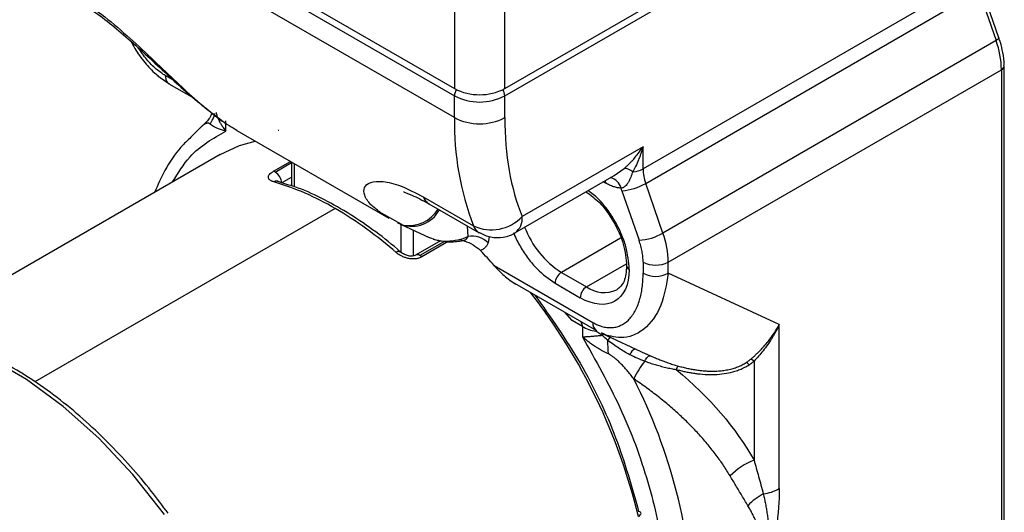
# Model space of a CAD drawing. Header units: millimetres. Extents: x 25 to 1092, y 25 to 838.
# Tile 23 of 81: x 192 to 248, y 567 to 595. Entities that reach past the tile are written whole.
import ezdxf

# ---------------------------------------------------------------- set-up
doc = ezdxf.new("R2010")
doc.units = ezdxf.units.MM
doc.header["$LTSCALE"] = 4

msp = doc.modelspace()

# ---------------------------------------------------------------- linework, layer by layer
for p, q in [((216.825, 613.722), (216.825, 591.267)), ((219.653, 591.267), (219.653, 613.722)), ((191.369, 605.962), (216.825, 591.267)), ((219.653, 591.267), (245.109, 605.962)), ((191.369, 605.554), (216.825, 590.858)), ((219.653, 590.858), (245.109, 605.554)), ((216.825, 589.634), (191.369, 604.329)), ((247.442, 594.127), (246.269, 597.513)), ((245.109, 596.957), (227.432, 586.752)), ((246.113, 597.349), (247.286, 593.964)), ((227.581, 585.936), (245.259, 596.141)), ((247.286, 593.964), (228.547, 583.146)), ((247.731, 554.52), (247.731, 592.535)), ((201.075, 591.702), (200.562, 591.999)), ((228.846, 581.513), (247.584, 592.331)), ((247.584, 592.331), (247.584, 554.316)), ((200.769, 591.541), (202.181, 590.726)), ((216.825, 589.634), (216.825, 590.858)), ((219.653, 589.634), (219.653, 590.858)), ((203.976, 588.882), (203.976, 589.463)), ((202.623, 589.151), (202.006, 588.535)), ((204.584, 588.92), (213.139, 583.982)), ((206.912, 588.925), (206.941, 588.926)), ((203.644, 587.56), (186.373, 577.589)), ((227.432, 588), (220.633, 584.075)), ((227.432, 586.752), (227.432, 588)), ((206.644, 586.618), (207.608, 587.174)), ((206.749, 586.576), (207.663, 587.104)), ((207.663, 587.143), (207.663, 585.8)), ((207.809, 587.058), (207.809, 585.755)), ((225.806, 586.389), (226.369, 586.782)), ((207.4, 585.881), (206.89, 586.038)), ((207.102, 585.964), (207.663, 586.287)), ((220.218, 583.159), (225.808, 586.386)), ((225.31, 585.958), (225.189, 586.029)), ((225.3, 586.093), (225.31, 585.958)), ((228.547, 583.146), (227.581, 585.936)), ((226.241, 585.527), (227.208, 582.738)), ((215.31, 584.88), (215.058, 584.959)), ((215.069, 585.178), (217.898, 583.545)), ((215.39, 584.792), (218.219, 583.159)), ((210.107, 584.528), (193.223, 574.781)), ((212.567, 584.356), (213.945, 583.593)), ((213.775, 583.652), (213.828, 583.627)), ((213.82, 582.062), (213.82, 583.63)), ((213.828, 583.627), (215.409, 582.895)), ((214.527, 581.873), (214.527, 583.303)), ((217.593, 582.95), (217.557, 583.541)), ((216.035, 582.717), (214.63, 581.906)), ((216.261, 582.679), (214.88, 581.882)), ((216.477, 582.665), (214.985, 581.803)), ((215.279, 582.961), (215.675, 582.808)), ((218.778, 582.955), (218.717, 582.596)), ((226.17, 582.861), (222.835, 580.936)), ((224.25, 580.12), (226.49, 581.413)), ((227.432, 581.513), (227.432, 580.882)), ((228.846, 580.882), (228.846, 581.513)), ((219.055, 581.323), (224.603, 578.12)), ((222.835, 580.936), (224.25, 580.12)), ((235.088, 577.995), (228.846, 580.882)), ((220.204, 580.321), (224.81, 577.662)), ((222.482, 580.324), (223.896, 579.508)), ((223.438, 578.228), (223.022, 578.694)), ((224.017, 577.893), (223.438, 578.228)), ((224.017, 577.893), (224.017, 577.312)), ((224.81, 577.662), (224.837, 577.648)), ((235.088, 568.776), (235.088, 577.995)), ((225.091, 577.515), (227.594, 576.358)), ((227.597, 576.363), (227.846, 576.244)), ((233.674, 575.944), (233.674, 570.368))]:
    msp.add_line(p, q)
at = {"flags": 128}
for points in [[(247.442, 594.127), (247.443, 594.108), (247.429, 594.077), (247.397, 594.042), (247.348, 594.003), (247.286, 593.964)], [(203.644, 587.56), (204.733, 588.064), (205.624, 588.32)], [(213.63, 583.724), (213.924, 583.599), (213.945, 583.593)], [(200.523, 567.318), (198.735, 569.571), (196.823, 571.611), (194.82, 573.401), (192.761, 574.909), (190.684, 576.108), (188.626, 576.977), (186.622, 577.5), (184.71, 577.668), (182.923, 577.478)], [(224.795, 577.67), (224.789, 577.658), (224.77, 577.62)], [(227.525, 575.941), (227.566, 576.013), (227.608, 576.078), (227.652, 576.135), (227.696, 576.181), (227.739, 576.216), (227.779, 576.239), (227.815, 576.248), (227.846, 576.244)], [(227.166, 567.212), (227.228, 567.253), (227.275, 567.296), (227.305, 567.338), (227.317, 567.378), (227.31, 567.415), (227.284, 567.447), (227.24, 567.473), (227.181, 567.492)]]:
    msp.add_lwpolyline(points, dxfattribs=at)
for centre, radius, start, end in [((242.527, 592.25), 5.058, 0.9157, 19.8085), ((247.492, 592.551), 0.239, 292.6618, 356.7178), ((201.133, 591.965), 0.572, 176.6851, 218.8523), ((200.941, 591.838), 0.344, 222.3664, 239.8625), ((218.239, 593.996), 3.074, 242.6097, 297.3903), ((217.566, 590.828), 0.742, 148.9831, 177.647), ((218.239, 593.588), 3.074, 242.6097, 297.3903), ((218.913, 590.828), 0.742, 2.353, 31.0169), ((201.983, 590.193), 1.413, 320.0996, 346.5943), ((232.95, 589.336), 16.128, 178.9426, 201.0406), ((218.239, 592.363), 3.074, 242.6097, 297.3903), ((206.56, 586.257), 0.371, 59.3194, 76.7657), ((206.335, 585.929), 0.768, 2.6055, 57.3945), ((226.342, 586.02), 0.763, 48.1002, 87.9481), ((226.774, 587.965), 1.38, 273.1836, 298.4451), ((229.96, 586.793), 2.529, 180.9157, 199.8085), ((206.811, 585.797), 0.272, 56.0901, 123.1139), ((202.254, 571.166), 15.5, 59.5561, 73.4746), ((225.431, 585.487), 0.785, 13.5536, 78.6952), ((226.015, 588.673), 3.154, 274.1231, 299.7766), ((215.785, 585.447), 0.765, 200.5595, 238.8974), ((198.83, 565.235), 22.348, 48.793, 59.693), ((214.421, 585.296), 1.772, 250.4337, 331.564), ((214.273, 585.448), 1.884, 259.9772, 329.71), ((218.897, 585.711), 2.385, 245.2196, 316.6892), ((219.681, 583.954), 0.959, 304.0469, 7.2568), ((218.614, 583.814), 0.765, 200.5573, 238.9685), ((225.653, 585.332), 5.221, 200.787, 237.3353), ((226.981, 585.884), 3.154, 274.1231, 299.7766), ((223.789, 581.432), 5.058, 0.9157, 19.8085), ((217.817, 581.7), 1.269, 44.8611, 100.172), ((213.696, 581.881), 0.22, 63.3121, 130.8765), ((195.117, 560.265), 31.882, 41.3363, 43.3874), ((214.736, 581.691), 0.239, 52.6891, 116.5325), ((214.588, 581.384), 0.577, 46.5927, 59.564), ((228.139, 582.878), 1.537, 242.6097, 297.3903), ((223.249, 580.289), 0.768, 122.6055, 177.3945), ((226.746, 581.321), 0.239, 183.3702, 247.3295), ((228.139, 582.247), 1.537, 242.6097, 297.3903), ((194.956, 559.462), 33.129, 13.5278, 37.8688), ((224.664, 579.473), 0.768, 122.6055, 177.3945), ((225.246, 581.51), 1.71, 234.3824, 294.3071), ((225.098, 578.068), 0.498, 174.0137, 234.6741), ((225.239, 580.085), 2.509, 240.871, 259.2414), ((226.138, 576.715), 1.226, 141.6234, 146.0867), ((226.444, 576.502), 1.169, 137.6626, 148.484), ((152.066, 573.725), 73.459, 2.04712, 2.64397), ((227.355, 576.007), 0.739, 120.624, 156.0065), ((231.296, 572.915), 4.835, 141.2519, 155.1707), ((233.294, 575.497), 0.586, 49.6103, 70.9494), ((229.693, 575.364), 0.414, 132.6581, 164.3491), ((232.964, 575.35), 0.582, 42.0839, 62.4093), ((199.796, 561.027), 30.475, 1.5856, 27.1742), ((234.93, 566.986), 3.608, 110.3711, 136.1343), ((233.831, 571.055), 2.604, 277.9791, 298.889), ((235.579, 565.763), 3.048, 117.072, 137.637)]:
    msp.add_arc(centre, radius, start, end)
for points, knots in [([(195.27, 596.608), (195.721, 596.324), (196.626, 595.755), (198.052, 594.58), (199.437, 593.313), (200.736, 592.064), (201.962, 590.909), (203.093, 589.94), (203.972, 589.274), (204.447, 589.016), (204.593, 588.936)], [0, 0, 0, 0, 0.134014, 0.268491, 0.402949, 0.537109, 0.66769, 0.806508, 0.940217, 1, 1, 1, 1]), ([(195.578, 596.23), (195.888, 596.039), (196.517, 595.653), (197.556, 594.86), (198.631, 593.947), (200.105, 592.604), (201.924, 590.856), (203.214, 589.876), (203.875, 589.373)], [0, 0, 0, 0, 0.113521, 0.229789, 0.348738, 0.472289, 0.729833, 1, 1, 1, 1]), ([(198.625, 593.941), (198.697, 593.802), (198.919, 593.372), (199.392, 592.731), (200.016, 592.057), (200.465, 591.756), (200.687, 591.606)], [0, 0, 0, 0, 0.140805, 0.435042, 0.719736, 1, 1, 1, 1]), ([(247.723, 592.539), (247.725, 592.563), (247.751, 592.799), (247.672, 593.252), (247.567, 593.767), (247.463, 594.046), (247.428, 594.14)], [0, 0, 0, 0, 0.050032, 0.488903, 0.828551, 1, 1, 1, 1]), ([(200.562, 591.999), (200.389, 592.113), (200.027, 592.353), (199.505, 592.892), (199.205, 593.331), (199.055, 593.552)], [0, 0, 0, 0, 0.314162, 0.656138, 1, 1, 1, 1]), ([(200.795, 591.527), (200.571, 591.659), (200.34, 591.794), (200.135, 592.009), (200.131, 592.015)], [0, 0, 0, 0, 0.9763149, 1, 1, 1, 1]), ([(203.187, 589.909), (203.149, 589.813), (203.036, 589.527), (202.806, 589.319), (202.653, 589.18)], [0, 0, 0, 0, 0.3369133, 1, 1, 1, 1]), ([(203.414, 589.929), (203.421, 589.899), (203.436, 589.836), (203.467, 589.737), (203.506, 589.632), (203.555, 589.521), (203.62, 589.393), (203.708, 589.242), (203.826, 589.065), (203.924, 588.945), (203.976, 588.882)], [0, 0, 0, 0, 0.091293, 0.186713, 0.286408, 0.39051, 0.499133, 0.645271, 0.81219, 1, 1, 1, 1]), ([(203.067, 589.286), (203.059, 589.293), (203.04, 589.307), (203.01, 589.319), (202.975, 589.325), (202.937, 589.324), (202.895, 589.317), (202.849, 589.302), (202.799, 589.279), (202.745, 589.248), (202.688, 589.208), (202.628, 589.16), (202.565, 589.103), (202.522, 589.059), (202.499, 589.036)], [0, 0, 0, 0, 0.04905, 0.103917, 0.164806, 0.231871, 0.305226, 0.384958, 0.471132, 0.5638, 0.662997, 0.768752, 0.881083, 1, 1, 1, 1]), ([(203.976, 588.882), (203.931, 588.894), (203.843, 588.918), (203.722, 588.956), (203.612, 588.994), (203.514, 589.032), (203.397, 589.082), (203.272, 589.144), (203.15, 589.218), (203.094, 589.264), (203.067, 589.286)], [0, 0, 0, 0, 0.109691, 0.214606, 0.314702, 0.409935, 0.500266, 0.675781, 0.842374, 1, 1, 1, 1]), ([(200.976, 586.02), (201.28, 586.519), (202.054, 587.791), (203.25, 588.469), (203.976, 588.882)], [0, 0, 0, 0, 0.392454, 1, 1, 1, 1]), ([(202.006, 588.535), (201.815, 588.354), (201.251, 587.82), (200.557, 586.778), (200.144, 585.85), (199.957, 585.431)], [0, 0, 0, 0, 0.220202, 0.647579, 1, 1, 1, 1]), ([(226.369, 586.782), (226.414, 586.821), (226.507, 586.902), (226.647, 587.036), (226.794, 587.186), (226.966, 587.378), (227.188, 587.646), (227.341, 587.869), (227.432, 588)], [0, 0, 0, 0, 0.110148, 0.230009, 0.359641, 0.499092, 0.706367, 1, 1, 1, 1]), ([(227.432, 588), (227.408, 587.921), (227.363, 587.773), (227.293, 587.573), (227.232, 587.407), (227.142, 587.18), (227.021, 586.904), (226.905, 586.688), (226.851, 586.588)], [0, 0, 0, 0, 0.1575195, 0.2934535, 0.4078022, 0.5005662, 0.7700542, 1, 1, 1, 1]), ([(206.663, 586.025), (206.64, 586.032), (206.595, 586.046), (206.536, 586.071), (206.485, 586.099), (206.427, 586.139), (206.375, 586.196), (206.351, 586.273), (206.364, 586.357), (206.419, 586.444), (206.509, 586.533), (206.599, 586.59), (206.644, 586.618)], [0, 0, 0, 0, 0.062884, 0.125204, 0.187479, 0.250229, 0.375735, 0.500037, 0.625652, 0.749628, 0.87513, 1, 1, 1, 1]), ([(226.851, 586.588), (226.832, 586.536), (226.795, 586.435), (226.737, 586.286), (226.676, 586.145), (226.606, 586.008), (226.526, 585.88), (226.439, 585.779), (226.354, 585.714), (226.274, 585.677), (226.221, 585.673), (226.194, 585.671)], [0, 0, 0, 0, 0.134406, 0.261108, 0.380878, 0.494539, 0.624414, 0.744567, 0.828749, 0.913107, 1, 1, 1, 1]), ([(213.792, 582.072), (213.733, 582.126), (213.222, 582.595), (212.216, 583.356), (210.783, 584.334), (209.321, 585.129), (208.186, 585.65), (207.552, 585.836), (207.4, 585.881)], [0, 0, 0, 0, 0.028871, 0.249241, 0.473128, 0.699585, 0.928149, 1, 1, 1, 1]), ([(212.622, 584.332), (212.445, 584.468), (212.032, 584.785), (211.727, 585.275), (211.707, 585.727), (212.052, 586.028), (212.763, 586.085), (213.782, 585.85), (214.639, 585.403), (215.069, 585.178)], [0, 0, 0, 0, 0.114256, 0.266426, 0.409583, 0.556822, 0.704513, 0.851623, 1, 1, 1, 1]), ([(226.194, 585.671), (226.159, 585.673), (226.09, 585.678), (225.983, 585.695), (225.874, 585.72), (225.726, 585.763), (225.538, 585.835), (225.386, 585.917), (225.31, 585.958)], [0, 0, 0, 0, 0.125124, 0.249939, 0.374807, 0.500089, 0.749939, 1, 1, 1, 1]), ([(213.969, 585.488), (213.97, 585.475), (213.971, 585.435), (214.408, 585.312), (215.035, 584.98), (215.377, 584.8)], [0, 0, 0, 0, 0.187932, 0.558393, 1, 1, 1, 1]), ([(224.22, 585.469), (224.473, 585.288), (225.052, 584.869), (225.813, 583.797), (226.394, 582.509), (226.47, 581.706), (226.507, 581.304)], [0, 0, 0, 0, 0.204228, 0.469485, 0.734743, 1, 1, 1, 1]), ([(226.654, 581.1), (226.617, 581.522), (226.56, 582.171), (226.216, 583.111), (225.861, 583.827), (225.418, 584.49), (224.911, 585.114), (224.527, 585.389), (224.328, 585.532)], [0, 0, 0, 0, 0.266649, 0.41019, 0.556778, 0.703366, 0.846908, 1, 1, 1, 1]), ([(213.148, 583.998), (213.007, 584.069), (212.797, 584.176), (212.665, 584.293), (212.622, 584.332)], [0, 0, 0, 0, 0.6696829, 1, 1, 1, 1]), ([(218.224, 583.17), (218.431, 583.07), (218.856, 582.866), (219.563, 582.895), (220.034, 583.02), (220.217, 583.159), (220.218, 583.16)], [0, 0, 0, 0, 0.326251, 0.668115, 0.998352, 1, 1, 1, 1]), ([(220.151, 583.162), (220.158, 583.141), (220.252, 582.875), (220.525, 582.374), (220.957, 581.708), (221.602, 580.94), (222.135, 580.567), (222.482, 580.324)], [0, 0, 0, 0, 0.017763, 0.22247, 0.427177, 0.62763, 1, 1, 1, 1]), ([(215.633, 582.808), (215.815, 582.76), (216.151, 582.671), (216.764, 582.636), (217.157, 582.698), (217.405, 582.738)], [0, 0, 0, 0, 0.302346, 0.560037, 1, 1, 1, 1]), ([(215.675, 582.808), (215.711, 582.794), (215.934, 582.702), (216.405, 582.683), (217.024, 582.741), (217.404, 582.88), (217.593, 582.95)], [0, 0, 0, 0, 0.0621, 0.387218, 0.694186, 1, 1, 1, 1]), ([(217.117, 582.778), (217.204, 582.755), (217.464, 582.687), (217.886, 582.507), (218.153, 582.28), (218.286, 582.166)], [0, 0, 0, 0, 0.201219, 0.600445, 1, 1, 1, 1]), ([(217.304, 582.718), (217.346, 582.73), (217.432, 582.754), (217.531, 582.833), (217.573, 582.911), (217.593, 582.95)], [0, 0, 0, 0, 0.326212, 0.664428, 1, 1, 1, 1]), ([(218.717, 582.596), (218.705, 582.569), (218.683, 582.517), (218.641, 582.446), (218.595, 582.381), (218.526, 582.304), (218.427, 582.223), (218.333, 582.185), (218.286, 582.166)], [0, 0, 0, 0, 0.1246793, 0.2489219, 0.3733073, 0.498413, 0.7486515, 1, 1, 1, 1]), ([(227.432, 581.513), (227.431, 581.561), (227.43, 581.656), (227.418, 581.804), (227.401, 581.955), (227.368, 582.159), (227.31, 582.42), (227.242, 582.632), (227.208, 582.738)], [0, 0, 0, 0, 0.1251631, 0.2499538, 0.3747937, 0.5001037, 0.7499539, 1, 1, 1, 1]), ([(214.985, 581.803), (214.96, 581.79), (214.911, 581.764), (214.829, 581.734), (214.742, 581.711), (214.619, 581.691), (214.457, 581.685), (214.258, 581.709), (214.061, 581.759), (213.874, 581.835), (213.699, 581.931), (213.601, 582.009), (213.552, 582.048)], [0, 0, 0, 0, 0.06267, 0.124771, 0.187039, 0.2502, 0.374176, 0.499853, 0.624048, 0.749509, 0.874649, 1, 1, 1, 1]), ([(214.629, 581.906), (214.573, 581.883), (214.458, 581.835), (214.233, 581.853), (213.995, 581.931), (213.862, 582.029), (213.794, 582.079)], [0, 0, 0, 0, 0.227845, 0.469418, 0.728027, 1, 1, 1, 1]), ([(219.055, 581.323), (219.229, 581.125), (219.414, 580.935), (219.715, 580.668), (219.819, 580.583), (220.039, 580.421), (220.155, 580.345), (220.277, 580.28)], [0, 0, 0, 0, 0.5, 0.5, 0.75, 0.75, 1, 1, 1, 1]), ([(224.603, 578.12), (224.638, 578.1), (224.707, 578.062), (224.81, 578.011), (224.913, 577.966), (225.016, 577.927), (225.175, 577.877), (225.389, 577.832), (225.653, 577.82), (225.91, 577.854), (226.248, 577.967), (226.549, 578.178), (226.805, 578.472), (226.975, 578.738), (227.12, 579.04), (227.236, 579.369), (227.324, 579.719), (227.386, 580.085), (227.425, 580.472), (227.429, 580.745), (227.432, 580.882)], [0, 0, 0, 0, 0.019785, 0.039557, 0.059363, 0.079253, 0.099272, 0.152709, 0.207279, 0.265469, 0.325417, 0.453373, 0.520353, 0.589277, 0.658341, 0.728903, 0.796033, 0.863359, 0.931233, 1, 1, 1, 1]), ([(228.846, 580.882), (228.74, 580.252), (228.525, 578.973), (227.72, 577.847), (226.875, 577.363), (226.244, 577.225), (225.82, 577.306), (225.641, 577.341)], [0, 0, 0, 0, 0.301094, 0.611629, 0.761709, 0.899413, 1, 1, 1, 1]), ([(226.507, 581.304), (226.481, 580.989), (226.43, 580.365), (226.108, 580.088), (225.949, 579.952)], [0, 0, 0, 0, 0.505163, 1, 1, 1, 1]), ([(221.351, 579.659), (222.231, 578.406), (224.004, 575.886), (226.014, 571.671), (226.796, 568.872), (227.181, 567.492)], [0, 0, 0, 0, 0.333594, 0.671515, 1, 1, 1, 1]), ([(223.924, 578.118), (223.935, 578.105), (223.972, 578.064), (224.006, 577.984), (224.014, 577.922), (224.017, 577.893)], [0, 0, 0, 0, 0.18857, 0.613286, 1, 1, 1, 1]), ([(200.723, 567.388), (200.41, 567.809), (199.731, 568.721), (198.592, 570.063), (197.311, 571.426), (195.928, 572.726), (194.474, 573.924), (192.968, 574.991), (191.43, 575.905), (189.877, 576.651), (188.328, 577.205), (187.005, 577.545), (186.223, 577.612), (185.935, 577.636)], [0, 0, 0, 0, 0.07338, 0.158802, 0.249773, 0.343952, 0.440416, 0.538466, 0.637661, 0.737757, 0.838675, 0.940496, 1, 1, 1, 1]), ([(225.12, 577.399), (225.081, 577.424), (225.002, 577.474), (224.885, 577.548), (224.808, 577.596), (224.77, 577.62)], [0, 0, 0, 0, 0.345805, 0.678928, 1, 1, 1, 1]), ([(225.641, 577.341), (225.596, 577.345), (225.419, 577.363), (225.236, 577.462), (225.099, 577.535)], [0, 0, 0, 0, 0.258944, 1, 1, 1, 1]), ([(233.486, 576.051), (233.531, 576.09), (233.624, 576.169), (233.764, 576.297), (233.909, 576.436), (234.057, 576.586), (234.207, 576.749), (234.379, 576.947), (234.586, 577.207), (234.838, 577.56), (235, 577.84), (235.088, 577.995)], [0, 0, 0, 0, 0.074987, 0.15318, 0.234603, 0.319278, 0.407226, 0.498463, 0.628244, 0.795423, 1, 1, 1, 1]), ([(235.088, 577.995), (235.054, 577.923), (234.988, 577.784), (234.885, 577.589), (234.786, 577.413), (234.692, 577.256), (234.604, 577.116), (234.523, 576.993), (234.386, 576.793), (234.19, 576.53), (233.93, 576.217), (233.757, 576.032), (233.674, 575.944)], [0, 0, 0, 0, 0.092021, 0.177249, 0.255684, 0.327325, 0.392173, 0.450227, 0.501488, 0.679047, 0.845214, 1, 1, 1, 1]), ([(224.017, 577.312), (224.051, 577.313), (224.116, 577.315), (224.218, 577.32), (224.318, 577.327), (224.415, 577.334), (224.545, 577.345), (224.71, 577.36), (224.915, 577.38), (225.054, 577.393), (225.12, 577.399)], [0, 0, 0, 0, 0.115246, 0.222959, 0.323157, 0.415865, 0.501114, 0.679532, 0.845626, 1, 1, 1, 1]), ([(225.478, 576.349), (225.427, 576.374), (225.324, 576.425), (225.169, 576.507), (225.012, 576.595), (224.853, 576.69), (224.672, 576.805), (224.468, 576.947), (224.24, 577.12), (224.093, 577.246), (224.017, 577.312)], [0, 0, 0, 0, 0.093518, 0.19027, 0.290253, 0.393456, 0.499865, 0.653088, 0.819865, 1, 1, 1, 1]), ([(224.017, 577.312), (224.756, 576.002), (226.251, 573.349), (227.813, 569.12), (228.694, 565.017), (228.98, 562.037), (228.763, 560.653), (228.72, 560.379)], [0, 0, 0, 0, 0.232788, 0.471178, 0.709568, 0.942356, 1, 1, 1, 1]), ([(226.68, 576.307), (226.471, 576.419), (226.268, 576.538), (225.863, 576.804), (225.663, 576.952), (225.447, 577.113)], [0, 0, 0, 0, 0.5, 0.5, 1, 1, 1, 1]), ([(226.908, 574.945), (226.845, 575.028), (226.723, 575.189), (226.537, 575.414), (226.36, 575.615), (226.19, 575.794), (226.028, 575.949), (225.877, 576.082), (225.735, 576.192), (225.605, 576.282), (225.518, 576.327), (225.478, 576.349)], [0, 0, 0, 0, 0.157098, 0.302491, 0.436214, 0.558328, 0.668927, 0.768146, 0.856185, 0.933329, 1, 1, 1, 1]), ([(227.525, 575.941), (227.623, 575.907), (227.814, 575.84), (228.102, 575.751), (228.397, 575.667), (228.698, 575.592), (229.001, 575.526), (229.199, 575.492), (229.295, 575.476)], [0, 0, 0, 0, 0.173317, 0.339941, 0.500228, 0.679976, 0.846351, 1, 1, 1, 1]), ([(227.846, 576.244), (227.94, 576.203), (228.117, 576.127), (228.372, 576.024), (228.629, 575.925), (228.892, 575.83), (229.16, 575.742), (229.332, 575.691), (229.413, 575.668)], [0, 0, 0, 0, 0.187752, 0.354349, 0.499827, 0.687785, 0.854391, 1, 1, 1, 1]), ([(233.234, 575.866), (233.278, 575.895), (233.366, 575.953), (233.446, 576.019), (233.486, 576.051)], [0, 0, 0, 0, 0.498998, 1, 1, 1, 1]), ([(233.396, 575.74), (233.444, 575.772), (233.541, 575.836), (233.63, 575.908), (233.674, 575.944)], [0, 0, 0, 0, 0.49925, 1, 1, 1, 1]), ([(229.295, 575.476), (229.377, 575.454), (229.539, 575.411), (229.782, 575.356), (230.021, 575.308), (230.258, 575.268), (230.604, 575.221), (231.054, 575.185), (231.598, 575.192), (232.111, 575.251), (232.535, 575.35), (232.876, 575.469), (233.149, 575.591), (233.314, 575.691), (233.396, 575.74)], [0, 0, 0, 0, 0.060248, 0.119116, 0.176672, 0.232986, 0.288134, 0.422131, 0.548755, 0.668665, 0.783309, 0.856498, 0.928468, 1, 1, 1, 1]), ([(229.413, 575.668), (229.501, 575.644), (229.676, 575.597), (229.937, 575.537), (230.192, 575.487), (230.441, 575.446), (230.683, 575.415), (230.918, 575.394), (231.147, 575.382), (231.368, 575.379), (231.62, 575.387), (231.899, 575.411), (232.203, 575.459), (232.49, 575.529), (232.758, 575.621), (233.008, 575.731), (233.159, 575.821), (233.234, 575.866)], [0, 0, 0, 0, 0.07077, 0.139154, 0.205203, 0.268972, 0.330523, 0.389924, 0.447253, 0.502595, 0.556043, 0.636342, 0.713387, 0.787686, 0.859803, 0.930355, 1, 1, 1, 1]), ([(232.329, 569.486), (232.269, 569.584), (232.149, 569.782), (231.958, 570.075), (231.757, 570.367), (231.546, 570.657), (231.325, 570.946), (231.094, 571.233), (230.853, 571.518), (230.602, 571.802), (230.341, 572.083), (229.983, 572.451), (229.516, 572.902), (228.922, 573.429), (228.289, 573.946), (227.618, 574.456), (227.146, 574.781), (226.908, 574.945)], [0, 0, 0, 0, 0.046417, 0.093221, 0.140421, 0.188031, 0.236062, 0.284524, 0.333429, 0.382786, 0.432607, 0.482901, 0.581836, 0.682952, 0.786313, 0.891977, 1, 1, 1, 1]), ([(233.674, 570.368), (233.716, 570.218), (233.802, 569.912), (233.93, 569.448), (234.062, 568.966), (234.148, 568.642), (234.192, 568.477)], [0, 0, 0, 0, 0.2333522, 0.4778008, 0.7333492, 1, 1, 1, 1]), ([(233.327, 567.817), (233.27, 567.912), (233.157, 568.101), (232.987, 568.386), (232.819, 568.667), (232.654, 568.943), (232.491, 569.215), (232.382, 569.396), (232.329, 569.486)], [0, 0, 0, 0, 0.178216, 0.351796, 0.520752, 0.685095, 0.84484, 1, 1, 1, 1]), ([(235.088, 568.776), (235.088, 568.08), (235.033, 567.346), (234.832, 565.855), (234.685, 565.094), (234.503, 564.32)], [0, 0, 0, 0, 0.5, 0.5, 1, 1, 1, 1]), ([(234.192, 568.477), (234.214, 568.385), (234.257, 568.2), (234.314, 567.918), (234.366, 567.632), (234.411, 567.341), (234.449, 567.047), (234.481, 566.749), (234.517, 566.337), (234.543, 565.787), (234.547, 565.077), (234.518, 564.579), (234.503, 564.32)], [0, 0, 0, 0, 0.07027, 0.141011, 0.212154, 0.283635, 0.35539, 0.427362, 0.499497, 0.652475, 0.819071, 1, 1, 1, 1]), ([(234.503, 564.32), (234.491, 564.416), (234.467, 564.609), (234.42, 564.897), (234.364, 565.181), (234.298, 565.461), (234.225, 565.739), (234.142, 566.012), (234.05, 566.282), (233.951, 566.549), (233.842, 566.811), (233.726, 567.069), (233.601, 567.323), (233.469, 567.572), (233.374, 567.735), (233.327, 567.817)], [0, 0, 0, 0, 0.079326, 0.158147, 0.236489, 0.31438, 0.39185, 0.468927, 0.54564, 0.622021, 0.698099, 0.773904, 0.849469, 0.924823, 1, 1, 1, 1])]:
    msp.add_open_spline(points, degree=3, knots=knots)
for points in [[(219.653, 589.634), (219.653, 587.54), (219.985, 585.656), (220.633, 584.075)], [(226.241, 585.527), (226.225, 585.575), (226.209, 585.623), (226.194, 585.671)], [(226.654, 581.1), (226.654, 579.343), (225.418, 578.629), (223.896, 579.508)], [(225.447, 577.113), (225.341, 577.209), (225.233, 577.304), (225.12, 577.399)], [(227.525, 575.941), (227.23, 576.045), (226.949, 576.163), (226.68, 576.307)], [(229.295, 575.476), (231.174, 573.908), (232.655, 572.181), (233.674, 570.368)]]:
    msp.add_open_spline(points, degree=3)

doc.saveas('drawing.dxf')
